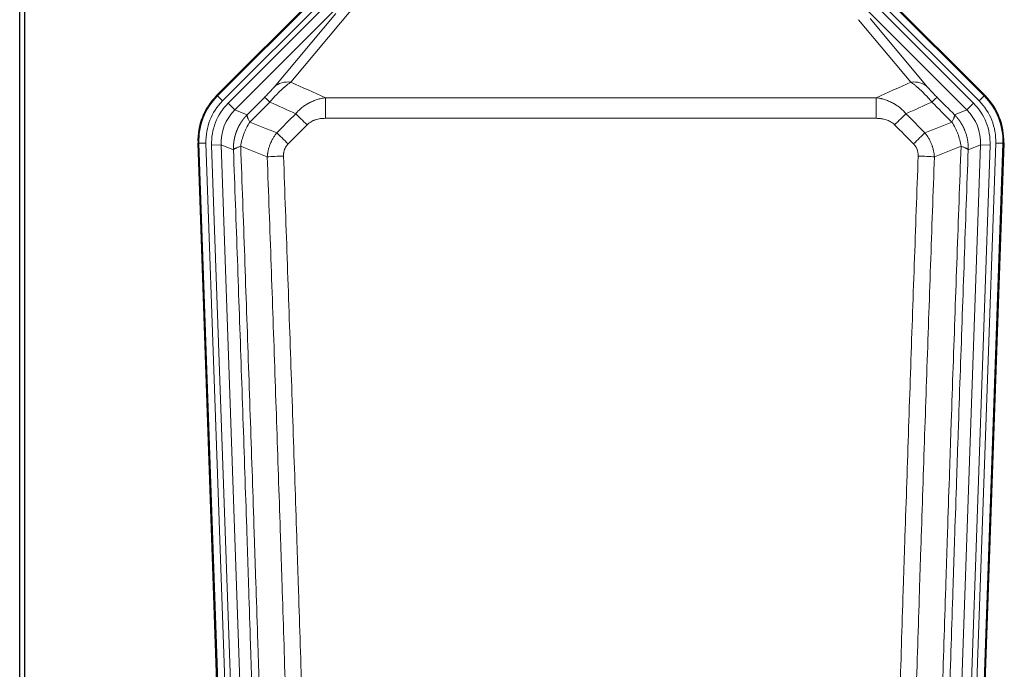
# Model space of a CAD drawing. Header units: inches. Extents: x 0 to 20790, y -12 to 14700.
# Tile 40 of 191: x 4326 to 4742, y 5009 to 5283. Entities that reach past the tile are written whole.
import ezdxf

# ---------------------------------------------------------------- set-up
doc = ezdxf.new("R2010")
doc.units = ezdxf.units.IN
doc.layers.add('1', color=7, linetype='Continuous', true_color=0xffffff)

msp = doc.modelspace()

# ---------------------------------------------------------------- linework, layer by layer
at = {"layer": '1', "color": 2, "linetype": 'Continuous', "lineweight": 25}
for p, q in [((4325.546, 4916.217), (4325.546, 5316.797)), ((4327.546, 5316.47), (4327.546, 4892.959)), ((4408.905, 5251.346), (4452.721, 5295.162)), ((4690.372, 5295.162), (4734.188, 5251.346)), ((4414.142, 4855.694), (4401.024, 5231.34)), ((4742.068, 5231.34), (4728.951, 4855.694))]:
    msp.add_line(p, q, dxfattribs=at)
at = {"layer": '1', "color": 110, "linetype": 'Continuous', "lineweight": 13}
for p, q in [((4409.286, 5251.196), (4452.877, 5294.787)), ((4690.216, 5294.787), (4733.807, 5251.196)), ((4454.995, 5292.669), (4411.404, 5249.078)), ((4413.796, 5248.136), (4455.971, 5290.311)), ((4729.297, 5248.136), (4687.121, 5290.311)), ((4731.689, 5249.078), (4688.098, 5292.669)), ((4458.796, 5287.487), (4416.62, 5245.311)), ((4433.272, 5254.977), (4459.35, 5286.15)), ((4466.411, 5288.196), (4440.333, 5257.023)), ((4726.472, 5245.311), (4684.297, 5287.487)), ((4702.759, 5257.023), (4680.645, 5283.459)), ((4685.547, 5283.994), (4709.821, 5254.977)), ((4408.905, 5251.346), (4409.286, 5251.196)), ((4411.404, 5249.078), (4409.286, 5251.196)), ((4413.796, 5248.136), (4416.62, 5245.311)), ((4454.96, 5241.744), (4454.96, 5250.452)), ((4454.96, 5250.452), (4688.133, 5250.452)), ((4688.133, 5241.744), (4688.133, 5250.452)), ((4726.472, 5245.311), (4729.297, 5248.136)), ((4733.807, 5251.196), (4731.689, 5249.078)), ((4733.807, 5251.196), (4734.188, 5251.346)), ((4416.62, 5245.311), (4421.845, 5243.253)), ((4721.248, 5243.253), (4726.472, 5245.311)), ((4688.133, 5241.744), (4454.96, 5241.744)), ((4401.405, 5231.19), (4401.024, 5231.34)), ((4404.399, 5231.294), (4401.405, 5231.19)), ((4414.516, 4855.747), (4401.405, 5231.19)), ((4404.399, 5231.294), (4417.51, 4855.851)), ((4725.583, 4855.851), (4738.694, 5231.294)), ((4741.688, 5231.19), (4728.577, 4855.747)), ((4741.688, 5231.19), (4738.694, 5231.294)), ((4742.068, 5231.34), (4741.688, 5231.19)), ((4406.791, 5230.352), (4410.783, 5230.492)), ((4406.791, 5230.352), (4419.857, 4856.181)), ((4416.031, 5228.424), (4410.783, 5230.492)), ((4410.783, 5230.492), (4423.849, 4856.321)), ((4719.244, 4856.321), (4732.31, 5230.492)), ((4736.302, 5230.352), (4723.236, 4856.181)), ((4732.31, 5230.492), (4727.062, 5228.424)), ((4732.31, 5230.492), (4736.302, 5230.352))]:
    msp.add_line(p, q, dxfattribs=at)
for centre, major_axis, ratio, start_param, end_param in [((4440.333, 5247.916), (-7.67, 6.416), 0.860824, 5.3364913, 6.1801624), ((4702.759, 5247.916), (-7.67, -6.416), 0.860824, 3.2446156, 4.0882866), ((4428.418, 5232.104), (25.153, -9.908), 0.9987323, 2.7320361, 3.5511492), ((4428.418, 5232.104, 0), (22.366, -8.81), 0.9983711, 2.7320361, 3.5511492), ((4430.81, 5231.162, 0), (-22.366, 8.81), 0.9983711, 5.8736288, 6.6927419), ((4436.246, 5243.551), (7.081, -7.061), 0.0269081, 2.343706, 3.0892138), ((4706.847, 5243.551), (-7.081, -7.061), 0.0269081, 3.1939715, 3.9394793), ((4712.283, 5231.162, 0), (22.366, 8.81), 0.9983711, 5.8736288, 6.6927419), ((4714.675, 5232.104, 0), (-22.366, -8.81), 0.9983711, 2.7320361, 3.5511492), ((4714.675, 5232.104), (-25.153, -9.908), 0.9987323, 2.7320361, 3.5511492), ((4430.81, 5231.162), (18.651, -7.347), 0.9977215, 2.7320361, 3.5511492), ((4447.202, 5238.621), (7.096, -7.046), 0.0275577, 1.5981516, 2.344042), ((4695.891, 5238.621), (-7.096, -7.046), 0.0275577, 3.9391433, 4.6850337), ((4712.283, 5231.162), (-18.651, -7.347), 0.9977215, 2.7320361, 3.5511492), ((4439.193, 5230.556), (7.095, -7.047), 0.0252539, 1.5958719, 2.342907), ((4703.9, 5230.556), (7.095, 7.047), 0.0252539, 0.7986857, 1.5457208), ((4437.221, 5225.469), (-9.993, -0.365), 0.0335157, 4.711165, 5.4709844), ((4705.872, 5225.469), (-9.993, 0.365), 0.0335157, 3.9537936, 4.713613)]:
    msp.add_ellipse(centre, major_axis=major_axis, ratio=ratio, start_param=start_param, end_param=end_param, dxfattribs=at)
at = {"layer": '1', "color": 2, "linetype": 'Continuous', "lineweight": 25}
for centre, major_axis in [((4428.046, 5232.251, 0), (25.162, -9.912)), ((4715.047, 5232.251, 0), (-25.162, -9.912))]:
    msp.add_ellipse(centre, major_axis=major_axis, ratio=0.9983711, start_param=2.7320361, end_param=3.5511492, dxfattribs=at)
at = {"layer": '1', "color": 110, "linetype": 'Continuous', "lineweight": 13}
for points, knots in [([(4431.438, 5248.618), (4431.822, 5249.077), (4432.592, 5249.974), (4433.368, 5250.828), (4433.952, 5251.453), (4434.147, 5251.659), (4434.391, 5251.912), (4434.44, 5251.963), (4434.537, 5252.064), (4434.683, 5252.214), (4434.829, 5252.361), (4435.313, 5252.849), (4435.697, 5253.223), (4436.456, 5253.939), (4436.831, 5254.281), (4437.296, 5254.689), (4437.389, 5254.769), (4437.573, 5254.928), (4437.848, 5255.162), (4438.118, 5255.385), (4438.653, 5255.816), (4439, 5256.084), (4439.51, 5256.458), (4439.678, 5256.578), (4439.926, 5256.75), (4440.009, 5256.807), (4440.172, 5256.917), (4440.253, 5256.971), (4440.333, 5257.023)], [0, 0, 0, 0, 0.125, 0.25, 0.25, 0.3125, 0.3125, 0.328125, 0.328125, 0.34375, 0.375, 0.375, 0.5, 0.5, 0.625, 0.625, 0.65625, 0.65625, 0.6875, 0.75, 0.75, 0.875, 0.875, 0.9375, 0.9375, 0.96875, 0.96875, 1, 1, 1, 1]), ([(4702.759, 5257.023), (4703.081, 5256.813), (4703.412, 5256.583), (4704.089, 5256.087), (4704.436, 5255.819), (4704.97, 5255.388), (4705.15, 5255.239), (4705.424, 5255.009), (4705.516, 5254.931), (4705.654, 5254.812), (4705.701, 5254.772), (4705.793, 5254.691), (4706.211, 5254.327), (4707.009, 5253.601), (4707.774, 5252.855), (4708.353, 5252.272), (4708.547, 5252.074), (4708.839, 5251.77), (4708.936, 5251.668), (4709.083, 5251.514), (4709.132, 5251.462), (4709.23, 5251.358), (4709.279, 5251.306), (4709.719, 5250.835), (4710.109, 5250.405), (4710.884, 5249.527), (4711.27, 5249.078), (4711.655, 5248.618)], [0, 0, 0, 0, 0.125, 0.125, 0.25, 0.25, 0.3125, 0.3125, 0.34375, 0.34375, 0.359375, 0.359375, 0.375, 0.5, 0.625, 0.625, 0.6875, 0.6875, 0.71875, 0.71875, 0.734375, 0.734375, 0.75, 0.75, 0.875, 0.875, 1, 1, 1, 1]), ([(4433.272, 5254.977), (4433.247, 5254.947), (4433.221, 5254.916), (4433.168, 5254.853), (4433.141, 5254.822), (4433.058, 5254.724), (4433.001, 5254.657), (4432.821, 5254.451), (4432.693, 5254.304), (4432.485, 5254.071), (4432.413, 5253.991), (4432.301, 5253.868), (4432.245, 5253.805), (4432.186, 5253.741), (4432.147, 5253.698), (4432.127, 5253.677), (4431.948, 5253.481), (4431.781, 5253.3), (4431.43, 5252.924), (4431.246, 5252.73), (4431.006, 5252.477), (4430.933, 5252.401), (4430.859, 5252.324), (4430.809, 5252.272), (4430.784, 5252.246), (4430.659, 5252.115), (4430.558, 5252.01), (4430.251, 5251.694), (4430.043, 5251.48), (4429.619, 5251.05), (4429.404, 5250.832), (4429.185, 5250.613)], [0, 0, 0, 0, 0.03125, 0.03125, 0.0625, 0.0625, 0.125, 0.125, 0.25, 0.25, 0.3125, 0.3125, 0.34375, 0.359375, 0.359375, 0.375, 0.375, 0.5, 0.5, 0.625, 0.625, 0.65625, 0.671875, 0.671875, 0.6875, 0.6875, 0.75, 0.75, 0.875, 0.875, 1, 1, 1, 1]), ([(4713.908, 5250.613), (4713.689, 5250.833), (4713.472, 5251.051), (4713.046, 5251.484), (4712.837, 5251.699), (4712.579, 5251.965), (4712.527, 5252.019), (4712.426, 5252.124), (4712.275, 5252.281), (4712.129, 5252.434), (4711.842, 5252.734), (4711.66, 5252.928), (4711.31, 5253.302), (4711.143, 5253.483), (4710.963, 5253.679), (4710.943, 5253.701), (4710.904, 5253.744), (4710.846, 5253.808), (4710.713, 5253.954), (4710.606, 5254.074), (4710.398, 5254.307), (4710.27, 5254.453), (4710.032, 5254.727), (4709.922, 5254.856), (4709.821, 5254.977)], [0, 0, 0, 0, 0.125, 0.125, 0.25, 0.25, 0.28125, 0.28125, 0.3125, 0.375, 0.375, 0.5, 0.5, 0.625, 0.625, 0.640625, 0.640625, 0.65625, 0.6875, 0.75, 0.75, 0.875, 0.875, 1, 1, 1, 1]), ([(4442.384, 5243.682), (4442.584, 5243.922), (4442.79, 5244.156), (4443.107, 5244.499), (4443.214, 5244.612), (4443.431, 5244.835), (4443.54, 5244.945), (4444.093, 5245.486), (4444.554, 5245.894), (4445.511, 5246.661), (4446.007, 5247.021), (4446.649, 5247.441), (4446.778, 5247.523), (4446.974, 5247.644), (4447.04, 5247.685), (4447.171, 5247.764), (4447.237, 5247.803), (4447.568, 5247.998), (4447.903, 5248.184), (4448.243, 5248.36), (4448.379, 5248.43), (4448.447, 5248.464), (4448.653, 5248.567), (4448.79, 5248.633), (4449.204, 5248.826), (4449.481, 5248.949), (4450.319, 5249.295), (4450.884, 5249.499), (4452.027, 5249.857), (4452.605, 5250.011), (4453.773, 5250.268), (4454.364, 5250.373), (4454.96, 5250.452)], [0, 0, 0, 0, 0.0625, 0.0625, 0.09375, 0.09375, 0.125, 0.125, 0.25, 0.25, 0.375, 0.375, 0.40625, 0.40625, 0.421875, 0.421875, 0.4375, 0.4375, 0.5, 0.515625, 0.515625, 0.53125, 0.53125, 0.5625, 0.5625, 0.625, 0.625, 0.75, 0.75, 0.875, 0.875, 1, 1, 1, 1]), ([(4688.133, 5250.452), (4688.73, 5250.373), (4689.398, 5250.255), (4690.062, 5250.104), (4690.209, 5250.07), (4690.283, 5250.053), (4690.503, 5249.999), (4690.65, 5249.961), (4691.087, 5249.844), (4691.377, 5249.76), (4692.239, 5249.489), (4692.804, 5249.284), (4693.917, 5248.821), (4694.464, 5248.565), (4695.27, 5248.14), (4695.669, 5247.917), (4696.063, 5247.679), (4696.259, 5247.558), (4696.324, 5247.517), (4696.454, 5247.434), (4696.518, 5247.392), (4697.097, 5247.013), (4697.594, 5246.652), (4698.549, 5245.885), (4699.008, 5245.479), (4699.887, 5244.617), (4700.308, 5244.162), (4700.709, 5243.682)], [0, 0, 0, 0, 0.125, 0.140625, 0.140625, 0.15625, 0.15625, 0.1875, 0.1875, 0.25, 0.25, 0.375, 0.375, 0.5, 0.5, 0.5625, 0.59375, 0.59375, 0.609375, 0.609375, 0.625, 0.625, 0.75, 0.75, 0.875, 0.875, 1, 1, 1, 1]), ([(4416.031, 5228.424), (4416.03, 5228.447), (4416.028, 5228.494), (4416.027, 5228.563), (4416.025, 5228.632), (4416.024, 5228.701), (4416.022, 5228.77), (4416.021, 5228.839), (4416.021, 5228.908), (4416.02, 5228.977), (4416.02, 5229.046), (4416.02, 5229.115), (4416.02, 5229.184), (4416.021, 5229.253), (4416.022, 5229.322), (4416.023, 5229.391), (4416.024, 5229.459), (4416.025, 5229.528), (4416.027, 5229.597), (4416.029, 5229.665), (4416.031, 5229.734), (4416.033, 5229.803), (4416.036, 5229.871), (4416.039, 5229.939), (4416.042, 5230.008), (4416.045, 5230.076), (4416.049, 5230.144), (4416.053, 5230.213), (4416.057, 5230.281), (4416.061, 5230.349), (4416.065, 5230.417), (4416.07, 5230.485), (4416.075, 5230.553), (4416.08, 5230.621), (4416.085, 5230.689), (4416.091, 5230.757), (4416.097, 5230.825), (4416.103, 5230.892), (4416.109, 5230.96), (4416.115, 5231.027), (4416.122, 5231.095), (4416.129, 5231.162), (4416.136, 5231.23), (4416.144, 5231.297), (4416.151, 5231.364), (4416.159, 5231.432), (4416.167, 5231.499), (4416.175, 5231.566), (4416.184, 5231.633), (4416.192, 5231.7), (4416.201, 5231.767), (4416.211, 5231.834), (4416.22, 5231.9), (4416.229, 5231.967), (4416.239, 5232.034), (4416.249, 5232.1), (4416.259, 5232.167), (4416.27, 5232.233), (4416.281, 5232.3), (4416.291, 5232.366), (4416.303, 5232.432), (4416.314, 5232.498), (4416.325, 5232.564), (4416.337, 5232.63), (4416.349, 5232.696), (4416.361, 5232.762), (4416.374, 5232.827), (4416.386, 5232.893), (4416.399, 5232.959), (4416.412, 5233.024), (4416.425, 5233.09), (4416.438, 5233.155), (4416.452, 5233.22), (4416.466, 5233.285), (4416.48, 5233.35), (4416.494, 5233.415), (4416.509, 5233.48), (4416.523, 5233.545), (4416.538, 5233.61), (4416.553, 5233.675), (4416.568, 5233.739), (4416.584, 5233.804), (4416.6, 5233.868), (4416.615, 5233.932), (4416.631, 5233.997), (4416.648, 5234.061), (4416.664, 5234.125), (4416.681, 5234.189), (4416.698, 5234.253), (4416.715, 5234.316), (4416.732, 5234.38), (4416.75, 5234.444), (4416.767, 5234.507), (4416.785, 5234.57), (4416.803, 5234.634), (4416.821, 5234.697), (4416.84, 5234.76), (4416.858, 5234.823), (4416.877, 5234.886), (4416.896, 5234.949), (4416.916, 5235.012), (4416.935, 5235.074), (4416.955, 5235.137), (4416.974, 5235.199), (4416.994, 5235.261), (4417.015, 5235.324), (4417.035, 5235.386), (4417.055, 5235.448), (4417.076, 5235.51), (4417.097, 5235.571), (4417.118, 5235.633), (4417.14, 5235.695), (4417.161, 5235.756), (4417.183, 5235.818), (4417.205, 5235.879), (4417.227, 5235.94), (4417.249, 5236.001), (4417.271, 5236.062), (4417.294, 5236.123), (4417.317, 5236.184), (4417.34, 5236.244), (4417.363, 5236.305), (4417.386, 5236.365), (4417.409, 5236.425), (4417.433, 5236.486), (4417.457, 5236.546), (4417.481, 5236.606), (4417.505, 5236.665), (4417.53, 5236.725), (4417.554, 5236.785), (4417.579, 5236.844), (4417.604, 5236.904), (4417.629, 5236.963), (4417.654, 5237.022), (4417.68, 5237.081), (4417.705, 5237.14), (4417.731, 5237.199), (4417.757, 5237.258), (4417.783, 5237.316), (4417.809, 5237.375), (4417.836, 5237.433), (4417.862, 5237.491), (4417.889, 5237.549), (4417.916, 5237.607), (4417.943, 5237.665), (4417.971, 5237.723), (4417.998, 5237.78), (4418.026, 5237.838), (4418.053, 5237.895), (4418.081, 5237.953), (4418.109, 5238.01), (4418.138, 5238.067), (4418.166, 5238.123), (4418.195, 5238.18), (4418.223, 5238.237), (4418.252, 5238.293), (4418.281, 5238.35), (4418.311, 5238.406), (4418.34, 5238.462), (4418.37, 5238.518), (4418.399, 5238.574), (4418.429, 5238.63), (4418.459, 5238.685), (4418.489, 5238.741), (4418.52, 5238.796), (4418.55, 5238.851), (4418.581, 5238.906), (4418.612, 5238.961), (4418.643, 5239.016), (4418.674, 5239.071), (4418.705, 5239.126), (4418.736, 5239.18), (4418.768, 5239.234), (4418.8, 5239.288), (4418.831, 5239.342), (4418.863, 5239.396), (4418.896, 5239.45), (4418.928, 5239.504), (4418.96, 5239.557), (4418.993, 5239.611), (4419.026, 5239.664), (4419.058, 5239.717), (4419.091, 5239.77), (4419.125, 5239.823), (4419.158, 5239.876), (4419.191, 5239.928), (4419.225, 5239.981), (4419.259, 5240.033), (4419.292, 5240.085), (4419.326, 5240.137), (4419.361, 5240.189), (4419.395, 5240.241), (4419.429, 5240.292), (4419.464, 5240.344), (4419.498, 5240.395), (4419.533, 5240.446), (4419.568, 5240.497), (4419.603, 5240.548), (4419.638, 5240.599), (4419.674, 5240.65), (4419.709, 5240.7), (4419.745, 5240.75), (4419.781, 5240.801), (4419.817, 5240.851), (4419.853, 5240.901), (4419.889, 5240.95), (4419.925, 5241), (4419.961, 5241.049), (4419.998, 5241.099), (4420.034, 5241.148), (4420.071, 5241.197), (4420.108, 5241.246), (4420.145, 5241.295), (4420.182, 5241.343), (4420.219, 5241.392), (4420.257, 5241.44), (4420.294, 5241.488), (4420.332, 5241.537), (4420.37, 5241.584), (4420.408, 5241.632), (4420.446, 5241.68), (4420.484, 5241.727), (4420.522, 5241.775), (4420.56, 5241.822), (4420.599, 5241.869), (4420.637, 5241.916), (4420.676, 5241.962), (4420.715, 5242.009), (4420.754, 5242.056), (4420.793, 5242.102), (4420.832, 5242.148), (4420.871, 5242.194), (4420.91, 5242.24), (4420.95, 5242.286), (4420.99, 5242.331), (4421.029, 5242.376), (4421.069, 5242.422), (4421.109, 5242.467), (4421.149, 5242.512), (4421.189, 5242.557), (4421.229, 5242.601), (4421.27, 5242.646), (4421.31, 5242.69), (4421.351, 5242.734), (4421.391, 5242.778), (4421.432, 5242.822), (4421.473, 5242.866), (4421.514, 5242.91), (4421.555, 5242.953), (4421.596, 5242.997), (4421.637, 5243.04), (4421.679, 5243.083), (4421.72, 5243.126), (4421.762, 5243.168), (4421.804, 5243.211), (4421.831, 5243.239), (4421.845, 5243.253)], [0, 0, 0, 0, 0.0042303, 0.0084583, 0.0126838, 0.016907, 0.0211277, 0.0253461, 0.0295621, 0.0337757, 0.037987, 0.0421959, 0.0464023, 0.0506064, 0.0548082, 0.0590075, 0.0632045, 0.0673991, 0.0715913, 0.0757811, 0.0799686, 0.0841537, 0.0883364, 0.0925167, 0.0966947, 0.1008703, 0.1050435, 0.1092144, 0.1133829, 0.117549, 0.1217128, 0.1258741, 0.1300332, 0.1341898, 0.1383441, 0.1424961, 0.1466456, 0.1507929, 0.1549377, 0.1590802, 0.1632203, 0.1673581, 0.1714935, 0.1756266, 0.1797573, 0.1838856, 0.1880116, 0.1921352, 0.1962565, 0.2003755, 0.204492, 0.2086063, 0.2127182, 0.2168277, 0.2209349, 0.2250397, 0.2291422, 0.2332423, 0.2373401, 0.2414356, 0.2455287, 0.2496195, 0.2537079, 0.257794, 0.2618777, 0.2659591, 0.2700382, 0.2741149, 0.2781893, 0.2822614, 0.2863311, 0.2903985, 0.2944635, 0.2985262, 0.3025866, 0.3066447, 0.3107004, 0.3147538, 0.3188048, 0.3228536, 0.3269, 0.3309441, 0.3349858, 0.3390253, 0.3430624, 0.3470972, 0.3511296, 0.3551598, 0.3591876, 0.3632131, 0.3672363, 0.3712571, 0.3752757, 0.3792919, 0.3833058, 0.3873174, 0.3913267, 0.3953337, 0.3993384, 0.4033407, 0.4073408, 0.4113385, 0.4153339, 0.419327, 0.4233179, 0.4273064, 0.4312926, 0.4352765, 0.4392581, 0.4432373, 0.4472143, 0.451189, 0.4551614, 0.4591315, 0.4630993, 0.4670648, 0.471028, 0.4749889, 0.4789475, 0.4829038, 0.4868578, 0.4908095, 0.494759, 0.4987061, 0.502651, 0.5065936, 0.5105338, 0.5144718, 0.5184076, 0.522341, 0.5262721, 0.530201, 0.5341276, 0.5380519, 0.5419739, 0.5458936, 0.5498111, 0.5537262, 0.5576392, 0.5615498, 0.5654581, 0.5693642, 0.573268, 0.5771696, 0.5810688, 0.5849658, 0.5888606, 0.592753, 0.5966432, 0.6005311, 0.6044168, 0.6083002, 0.6121813, 0.6160602, 0.6199368, 0.6238111, 0.6276832, 0.6315531, 0.6354206, 0.6392859, 0.643149, 0.6470098, 0.6508684, 0.6547247, 0.6585787, 0.6624305, 0.66628, 0.6701273, 0.6739724, 0.6778152, 0.6816557, 0.685494, 0.6893301, 0.6931639, 0.6969955, 0.7008248, 0.7046519, 0.7084768, 0.7122994, 0.7161198, 0.7199379, 0.7237539, 0.7275675, 0.731379, 0.7351882, 0.7389952, 0.7427999, 0.7466024, 0.7504027, 0.7542008, 0.7579966, 0.7617902, 0.7655816, 0.7693708, 0.7731577, 0.7769424, 0.7807249, 0.7845052, 0.7882833, 0.7920591, 0.7958327, 0.7996042, 0.8033734, 0.8071403, 0.8109051, 0.8146677, 0.818428, 0.8221862, 0.8259421, 0.8296958, 0.8334474, 0.8371967, 0.8409438, 0.8446887, 0.8484314, 0.8521719, 0.8559102, 0.8596463, 0.8633802, 0.867112, 0.8708415, 0.8745688, 0.8782939, 0.8820169, 0.8857376, 0.8894562, 0.8931726, 0.8968867, 0.9005987, 0.9043086, 0.9080162, 0.9117216, 0.9154249, 0.919126, 0.9228249, 0.9265216, 0.9302161, 0.9339085, 0.9375987, 0.9412867, 0.9449725, 0.9486562, 0.9523377, 0.956017, 0.9596942, 0.9633691, 0.967042, 0.9707126, 0.9743811, 0.9780474, 0.9817116, 0.9853736, 0.9890334, 0.9926911, 0.9963466, 1, 1, 1, 1]), ([(4422.951, 5240.095), (4422.844, 5240.302), (4422.744, 5240.501), (4422.557, 5240.882), (4422.47, 5241.065), (4422.31, 5241.41), (4422.238, 5241.574), (4422.109, 5241.882), (4422.052, 5242.027), (4421.956, 5242.295), (4421.916, 5242.419), (4421.853, 5242.645), (4421.831, 5242.747), (4421.79, 5243.022), (4421.799, 5243.16), (4421.845, 5243.253)], [0, 0, 0, 0, 0.125, 0.125, 0.25, 0.25, 0.375, 0.375, 0.5, 0.5, 0.625, 0.625, 0.75, 0.75, 1, 1, 1, 1]), ([(4721.248, 5243.253), (4721.294, 5243.16), (4721.303, 5243.022), (4721.262, 5242.747), (4721.24, 5242.645), (4721.177, 5242.419), (4721.137, 5242.295), (4721.041, 5242.027), (4720.984, 5241.882), (4720.855, 5241.574), (4720.783, 5241.41), (4720.623, 5241.065), (4720.536, 5240.882), (4720.349, 5240.501), (4720.248, 5240.302), (4720.142, 5240.095)], [0, 0, 0, 0, 0.25, 0.25, 0.375, 0.375, 0.5, 0.5, 0.625, 0.625, 0.75, 0.75, 0.875, 0.875, 1, 1, 1, 1]), ([(4721.248, 5243.253), (4721.265, 5243.236), (4721.299, 5243.201), (4721.35, 5243.148), (4721.402, 5243.096), (4721.453, 5243.042), (4721.504, 5242.989), (4721.554, 5242.936), (4721.605, 5242.882), (4721.655, 5242.828), (4721.706, 5242.774), (4721.756, 5242.72), (4721.806, 5242.665), (4721.856, 5242.61), (4721.905, 5242.555), (4721.955, 5242.5), (4722.004, 5242.444), (4722.053, 5242.389), (4722.102, 5242.333), (4722.151, 5242.277), (4722.199, 5242.22), (4722.248, 5242.164), (4722.296, 5242.107), (4722.344, 5242.05), (4722.392, 5241.992), (4722.44, 5241.935), (4722.487, 5241.877), (4722.535, 5241.819), (4722.582, 5241.761), (4722.629, 5241.703), (4722.676, 5241.644), (4722.723, 5241.585), (4722.769, 5241.526), (4722.815, 5241.467), (4722.861, 5241.408), (4722.907, 5241.348), (4722.953, 5241.288), (4722.999, 5241.228), (4723.044, 5241.168), (4723.089, 5241.107), (4723.134, 5241.046), (4723.179, 5240.985), (4723.223, 5240.924), (4723.268, 5240.863), (4723.312, 5240.801), (4723.356, 5240.739), (4723.4, 5240.677), (4723.443, 5240.615), (4723.487, 5240.553), (4723.53, 5240.49), (4723.573, 5240.427), (4723.615, 5240.364), (4723.658, 5240.301), (4723.7, 5240.237), (4723.742, 5240.174), (4723.784, 5240.11), (4723.826, 5240.046), (4723.868, 5239.981), (4723.909, 5239.917), (4723.95, 5239.852), (4723.991, 5239.787), (4724.031, 5239.722), (4724.072, 5239.657), (4724.112, 5239.591), (4724.152, 5239.525), (4724.192, 5239.46), (4724.231, 5239.393), (4724.271, 5239.327), (4724.31, 5239.261), (4724.348, 5239.194), (4724.387, 5239.127), (4724.425, 5239.06), (4724.464, 5238.993), (4724.502, 5238.925), (4724.539, 5238.857), (4724.577, 5238.79), (4724.614, 5238.722), (4724.651, 5238.653), (4724.688, 5238.585), (4724.724, 5238.516), (4724.76, 5238.447), (4724.797, 5238.378), (4724.832, 5238.309), (4724.868, 5238.24), (4724.903, 5238.17), (4724.938, 5238.101), (4724.973, 5238.031), (4725.008, 5237.96), (4725.042, 5237.89), (4725.076, 5237.82), (4725.11, 5237.749), (4725.144, 5237.678), (4725.177, 5237.607), (4725.21, 5237.536), (4725.243, 5237.465), (4725.275, 5237.393), (4725.308, 5237.321), (4725.34, 5237.249), (4725.371, 5237.177), (4725.403, 5237.105), (4725.434, 5237.033), (4725.465, 5236.96), (4725.496, 5236.887), (4725.527, 5236.814), (4725.557, 5236.741), (4725.587, 5236.668), (4725.616, 5236.594), (4725.646, 5236.521), (4725.844, 5236.02), (4726.178, 5235.07), (4726.566, 5233.641), (4726.852, 5232.167), (4727.03, 5230.655), (4727.073, 5229.588), (4727.073, 5228.982), (4727.072, 5228.843), (4727.07, 5228.704), (4727.067, 5228.564), (4727.064, 5228.471), (4727.062, 5228.424)], [0, 0, 0, 0, 0.0045083, 0.0090195, 0.0135338, 0.0180512, 0.0225715, 0.0270949, 0.0316214, 0.0361509, 0.0406834, 0.0452189, 0.0497575, 0.0542992, 0.0588439, 0.0633916, 0.0679424, 0.0724963, 0.0770532, 0.0816132, 0.0861762, 0.0907423, 0.0953114, 0.0998837, 0.104459, 0.1090373, 0.1136188, 0.1182033, 0.1227909, 0.1273815, 0.1319753, 0.1365721, 0.141172, 0.145775, 0.1503811, 0.1549903, 0.1596025, 0.1642179, 0.1688364, 0.1734579, 0.1780826, 0.1827103, 0.1873412, 0.1919752, 0.1966123, 0.2012524, 0.2058957, 0.2105422, 0.2151917, 0.2198443, 0.2245001, 0.229159, 0.233821, 0.2384861, 0.2431544, 0.2478258, 0.2525003, 0.2571779, 0.2618587, 0.2665427, 0.2712297, 0.2759199, 0.2806133, 0.2853097, 0.2900094, 0.2947122, 0.2994181, 0.3041272, 0.3088394, 0.3135548, 0.3182733, 0.322995, 0.3277199, 0.3324479, 0.3371791, 0.3419135, 0.346651, 0.3513917, 0.3561355, 0.3608826, 0.3656328, 0.3703861, 0.3751427, 0.3799024, 0.3846654, 0.3894315, 0.3942008, 0.3989732, 0.4037489, 0.4085278, 0.4133098, 0.4180951, 0.4228835, 0.4276751, 0.43247, 0.437268, 0.4420692, 0.4468737, 0.4516813, 0.4564922, 0.4613063, 0.4661235, 0.470944, 0.4757677, 0.4805947, 0.4854248, 0.4902582, 0.4950947, 0.4999345, 0.5888915, 0.6791125, 0.7706071, 0.8633844, 0.9574535, 0.965938, 0.9744348, 0.9829441, 0.9914659, 1, 1, 1, 1]), ([(4419.086, 5229.9), (4419.215, 5230.803), (4419.393, 5231.705), (4419.85, 5233.49), (4420.127, 5234.372), (4420.615, 5235.665), (4420.79, 5236.091), (4421.162, 5236.931), (4421.359, 5237.345), (4421.986, 5238.565), (4422.448, 5239.349), (4422.951, 5240.095)], [0, 0, 0, 0, 0.25, 0.25, 0.5, 0.5, 0.625, 0.625, 0.75, 0.75, 1, 1, 1, 1]), ([(4447.202, 5239.009), (4447.327, 5239.136), (4447.457, 5239.258), (4447.658, 5239.434), (4447.727, 5239.492), (4447.865, 5239.604), (4447.934, 5239.659), (4448.287, 5239.926), (4448.581, 5240.12), (4449.191, 5240.472), (4449.507, 5240.63), (4449.915, 5240.807), (4449.997, 5240.841), (4450.162, 5240.908), (4450.244, 5240.94), (4450.492, 5241.032), (4450.659, 5241.09), (4451.16, 5241.25), (4451.497, 5241.34), (4452.177, 5241.492), (4452.519, 5241.553), (4453.209, 5241.65), (4453.556, 5241.686), (4454.255, 5241.732), (4454.607, 5241.744), (4454.96, 5241.744)], [0, 0, 0, 0, 0.0625, 0.0625, 0.09375, 0.09375, 0.125, 0.125, 0.25, 0.25, 0.375, 0.375, 0.40625, 0.40625, 0.4375, 0.4375, 0.5, 0.5, 0.625, 0.625, 0.75, 0.75, 0.875, 0.875, 1, 1, 1, 1]), ([(4688.133, 5241.744), (4688.486, 5241.744), (4688.84, 5241.732), (4689.281, 5241.703), (4689.369, 5241.696), (4689.545, 5241.681), (4689.633, 5241.673), (4689.896, 5241.645), (4690.071, 5241.624), (4690.593, 5241.55), (4690.938, 5241.487), (4691.621, 5241.334), (4691.958, 5241.242), (4692.626, 5241.028), (4692.956, 5240.905), (4693.321, 5240.745), (4693.362, 5240.727), (4693.443, 5240.69), (4693.563, 5240.634), (4693.841, 5240.499), (4694.073, 5240.374), (4694.527, 5240.111), (4694.818, 5239.918), (4695.375, 5239.494), (4695.641, 5239.263), (4695.891, 5239.009)], [0, 0, 0, 0, 0.125, 0.125, 0.15625, 0.15625, 0.1875, 0.1875, 0.25, 0.25, 0.375, 0.375, 0.5, 0.5, 0.625, 0.625, 0.640625, 0.640625, 0.65625, 0.6875, 0.75, 0.75, 0.875, 0.875, 1, 1, 1, 1]), ([(4720.142, 5240.095), (4720.645, 5239.349), (4721.107, 5238.565), (4721.733, 5237.345), (4721.931, 5236.931), (4722.303, 5236.091), (4722.478, 5235.665), (4722.965, 5234.372), (4723.243, 5233.49), (4723.7, 5231.705), (4723.878, 5230.803), (4724.007, 5229.9)], [0, 0, 0, 0, 0.25, 0.25, 0.375, 0.375, 0.5, 0.5, 0.75, 0.75, 1, 1, 1, 1]), ([(4430.338, 5225.461), (4430.374, 5225.923), (4430.427, 5226.383), (4430.516, 5226.956), (4430.534, 5227.071), (4430.574, 5227.299), (4430.595, 5227.414), (4430.66, 5227.755), (4430.708, 5227.982), (4430.865, 5228.657), (4431.106, 5229.548), (4431.414, 5230.417), (4431.67, 5231.061), (4431.782, 5231.328), (4431.901, 5231.592), (4431.949, 5231.698), (4431.973, 5231.751), (4432.046, 5231.908), (4432.096, 5232.013), (4432.35, 5232.533), (4432.568, 5232.939), (4433.034, 5233.732), (4433.528, 5234.506), (4434.08, 5235.242), (4434.371, 5235.601)], [0, 0, 0, 0, 0.125, 0.125, 0.15625, 0.15625, 0.1875, 0.1875, 0.25, 0.25, 0.375, 0.5, 0.5, 0.5625, 0.578125, 0.578125, 0.59375, 0.59375, 0.625, 0.625, 0.75, 0.75, 0.875, 1, 1, 1, 1]), ([(4708.722, 5235.601), (4709.013, 5235.242), (4709.29, 5234.873), (4709.619, 5234.398), (4709.683, 5234.303), (4709.812, 5234.11), (4709.875, 5234.013), (4710.061, 5233.721), (4710.182, 5233.524), (4710.531, 5232.927), (4710.966, 5232.115), (4711.339, 5231.273), (4711.594, 5230.629), (4711.676, 5230.412), (4711.792, 5230.084), (4711.83, 5229.974), (4711.903, 5229.754), (4711.939, 5229.643), (4712.111, 5229.09), (4712.232, 5228.644), (4712.439, 5227.746), (4712.612, 5226.841), (4712.719, 5225.923), (4712.755, 5225.461)], [0, 0, 0, 0, 0.125, 0.125, 0.15625, 0.15625, 0.1875, 0.1875, 0.25, 0.25, 0.375, 0.5, 0.5, 0.5625, 0.5625, 0.59375, 0.59375, 0.625, 0.625, 0.75, 0.75, 0.875, 1, 1, 1, 1]), ([(4437.221, 5225.804), (4437.212, 5226.041), (4437.215, 5226.277), (4437.232, 5226.572), (4437.236, 5226.631), (4437.246, 5226.749), (4437.251, 5226.808), (4437.27, 5226.984), (4437.286, 5227.101), (4437.341, 5227.448), (4437.39, 5227.677), (4437.51, 5228.128), (4437.582, 5228.35), (4437.708, 5228.678), (4437.753, 5228.787), (4437.826, 5228.948), (4437.851, 5229.002), (4437.902, 5229.109), (4437.928, 5229.162), (4438.063, 5229.424), (4438.181, 5229.626), (4438.437, 5230.017), (4438.575, 5230.205), (4438.87, 5230.569), (4439.027, 5230.744), (4439.193, 5230.912)], [0, 0, 0, 0, 0.125, 0.125, 0.15625, 0.15625, 0.1875, 0.1875, 0.25, 0.25, 0.375, 0.375, 0.5, 0.5, 0.5625, 0.5625, 0.59375, 0.59375, 0.625, 0.625, 0.75, 0.75, 0.875, 0.875, 1, 1, 1, 1]), ([(4703.9, 5230.912), (4704.066, 5230.744), (4704.224, 5230.568), (4704.41, 5230.338), (4704.447, 5230.292), (4704.519, 5230.198), (4704.555, 5230.151), (4704.659, 5230.008), (4704.726, 5229.911), (4704.918, 5229.616), (4705.153, 5229.212), (4705.343, 5228.786), (4705.469, 5228.457), (4705.509, 5228.346), (4705.563, 5228.178), (4705.581, 5228.121), (4705.614, 5228.008), (4705.63, 5227.951), (4705.706, 5227.666), (4705.754, 5227.437), (4705.827, 5226.975), (4705.851, 5226.743), (4705.878, 5226.276), (4705.88, 5226.041), (4705.872, 5225.804)], [0, 0, 0, 0, 0.125, 0.125, 0.15625, 0.15625, 0.1875, 0.1875, 0.25, 0.25, 0.375, 0.5, 0.5, 0.5625, 0.5625, 0.59375, 0.59375, 0.625, 0.625, 0.75, 0.75, 0.875, 0.875, 1, 1, 1, 1]), ([(4416.031, 5228.424), (4416.06, 5228.523), (4416.15, 5228.63), (4416.373, 5228.799), (4416.462, 5228.857), (4416.668, 5228.975), (4416.785, 5229.036), (4417.046, 5229.161), (4417.191, 5229.224), (4417.505, 5229.354), (4417.675, 5229.42), (4418.039, 5229.554), (4418.233, 5229.622), (4418.643, 5229.759), (4418.86, 5229.829), (4419.086, 5229.9)], [0, 0, 0, 0, 0.25, 0.25, 0.375, 0.375, 0.5, 0.5, 0.625, 0.625, 0.75, 0.75, 0.875, 0.875, 1, 1, 1, 1]), ([(4428.226, 4856.936), (4427.781, 4872.346), (4426.875, 4903.191), (4425.468, 4949.533), (4424.498, 4980.476), (4423.944, 4997.896), (4423.882, 4999.831), (4423.758, 5003.703), (4423.572, 5009.511), (4423.135, 5023.064), (4422.757, 5034.686), (4422.439, 5044.372), (4422.375, 5046.309), (4422.247, 5050.184), (4422.056, 5055.996), (4421.605, 5069.558), (4421.215, 5081.183), (4420.429, 5104.431), (4419.366, 5135.43), (4417.725, 5181.927), (4416.6, 5212.925), (4416.031, 5228.424)], [0, 0, 0, 0, 0.125, 0.25, 0.375, 0.375, 0.390625, 0.390625, 0.40625, 0.4375, 0.5, 0.5, 0.515625, 0.515625, 0.53125, 0.5625, 0.625, 0.625, 0.75, 0.875, 1, 1, 1, 1]), ([(4419.086, 5229.9), (4419.657, 5214.345), (4420.785, 5183.236), (4422.43, 5136.571), (4423.497, 5105.461), (4424.285, 5082.128), (4424.676, 5070.462), (4425.128, 5056.851), (4425.32, 5051.018), (4425.448, 5047.129), (4425.512, 5045.184), (4425.831, 5035.463), (4426.211, 5023.8), (4426.648, 5010.197), (4426.835, 5004.368), (4426.959, 5000.482), (4427.021, 4998.54), (4427.577, 4981.057), (4428.55, 4950.001), (4429.961, 4903.49), (4430.869, 4872.533), (4431.315, 4857.066)], [0, 0, 0, 0, 0.125, 0.25, 0.375, 0.375, 0.4375, 0.46875, 0.484375, 0.484375, 0.5, 0.5, 0.5625, 0.59375, 0.609375, 0.609375, 0.625, 0.625, 0.75, 0.875, 1, 1, 1, 1]), ([(4711.778, 4857.066), (4711.834, 4858.999), (4711.889, 4860.933), (4712.001, 4864.8), (4712.17, 4870.602), (4712.565, 4884.143), (4712.909, 4895.755), (4713.602, 4918.989), (4714.543, 4949.988), (4716.001, 4996.552), (4717.005, 5027.638), (4717.579, 5045.136), (4717.643, 5047.081), (4717.771, 5050.97), (4717.964, 5056.803), (4718.415, 5070.416), (4718.807, 5082.087), (4719.135, 5091.814), (4719.201, 5093.759), (4719.333, 5097.65), (4719.531, 5103.486), (4719.996, 5117.103), (4720.399, 5128.774), (4721.211, 5152.115), (4722.308, 5183.233), (4723.436, 5214.345), (4724.007, 5229.9)], [0, 0, 0, 0, 0.015625, 0.015625, 0.03125, 0.0625, 0.125, 0.125, 0.25, 0.375, 0.5, 0.5, 0.515625, 0.515625, 0.53125, 0.5625, 0.625, 0.625, 0.640625, 0.640625, 0.65625, 0.6875, 0.75, 0.75, 0.875, 1, 1, 1, 1]), ([(4727.062, 5228.424), (4726.493, 5212.925), (4725.368, 5181.924), (4724.274, 5150.917), (4723.465, 5127.66), (4723.063, 5116.031), (4722.599, 5102.462), (4722.401, 5096.647), (4722.27, 5092.771), (4722.204, 5090.832), (4721.876, 5081.14), (4721.486, 5069.512), (4721.036, 5055.948), (4720.844, 5050.135), (4720.716, 5046.26), (4720.652, 5044.323), (4720.08, 5026.888), (4719.079, 4995.914), (4717.624, 4949.519), (4716.218, 4903.189), (4715.312, 4872.346), (4714.867, 4856.936)], [0, 0, 0, 0, 0.125, 0.25, 0.25, 0.3125, 0.34375, 0.359375, 0.359375, 0.375, 0.375, 0.4375, 0.46875, 0.484375, 0.484375, 0.5, 0.5, 0.625, 0.75, 0.875, 1, 1, 1, 1]), ([(4724.007, 5229.9), (4724.233, 5229.829), (4724.45, 5229.759), (4724.86, 5229.622), (4725.054, 5229.554), (4725.418, 5229.42), (4725.588, 5229.354), (4725.902, 5229.224), (4726.047, 5229.161), (4726.308, 5229.036), (4726.425, 5228.975), (4726.631, 5228.857), (4726.72, 5228.799), (4726.943, 5228.63), (4727.033, 5228.523), (4727.062, 5228.424)], [0, 0, 0, 0, 0.125, 0.125, 0.25, 0.25, 0.375, 0.375, 0.5, 0.5, 0.625, 0.625, 0.75, 0.75, 1, 1, 1, 1]), ([(4442.312, 4858.621), (4441.874, 4873.84), (4440.982, 4904.302), (4440.06, 4934.812), (4439.357, 4957.712), (4439.121, 4965.348), (4438.645, 4980.626), (4438.404, 4988.269), (4437.678, 5011.204), (4437.186, 5026.501), (4436.562, 5045.631), (4436.437, 5049.457), (4436.185, 5057.109), (4435.806, 5068.587), (4435.423, 5080.065), (4434.651, 5103.022), (4433.608, 5133.631), (4431.998, 5179.545), (4430.896, 5210.156), (4430.338, 5225.461)], [0, 0, 0, 0, 0.125, 0.25, 0.25, 0.3125, 0.3125, 0.375, 0.375, 0.5, 0.5, 0.53125, 0.53125, 0.5625, 0.625, 0.625, 0.75, 0.875, 1, 1, 1, 1]), ([(4437.221, 5225.804), (4437.778, 5210.48), (4438.879, 5179.831), (4440.487, 5133.859), (4441.529, 5103.212), (4442.3, 5080.227), (4442.682, 5068.735), (4443.061, 5057.243), (4443.312, 5049.581), (4443.437, 5045.75), (4444.061, 5026.597), (4444.552, 5011.28), (4445.277, 4988.316), (4445.517, 4980.664), (4445.993, 4965.367), (4446.229, 4957.721), (4446.931, 4934.792), (4447.852, 4904.245), (4448.742, 4873.744), (4449.179, 4858.506)], [0, 0, 0, 0, 0.125, 0.25, 0.375, 0.375, 0.4375, 0.46875, 0.46875, 0.5, 0.5, 0.625, 0.625, 0.6875, 0.6875, 0.75, 0.75, 0.875, 1, 1, 1, 1]), ([(4693.913, 4858.506), (4694.351, 4873.744), (4695.241, 4904.245), (4696.162, 4934.792), (4696.864, 4957.721), (4697.1, 4965.367), (4697.576, 4980.664), (4697.816, 4988.316), (4698.541, 5011.28), (4699.032, 5026.597), (4699.656, 5045.75), (4699.781, 5049.581), (4700.032, 5057.243), (4700.411, 5068.735), (4700.793, 5080.227), (4701.564, 5103.212), (4702.606, 5133.859), (4704.214, 5179.831), (4705.314, 5210.48), (4705.872, 5225.804)], [0, 0, 0, 0, 0.125, 0.25, 0.25, 0.3125, 0.3125, 0.375, 0.375, 0.5, 0.5, 0.53125, 0.53125, 0.5625, 0.625, 0.625, 0.75, 0.875, 1, 1, 1, 1]), ([(4712.755, 5225.461), (4712.197, 5210.156), (4711.095, 5179.545), (4709.485, 5133.631), (4708.441, 5103.022), (4707.67, 5080.065), (4707.287, 5068.587), (4706.908, 5057.109), (4706.656, 5049.457), (4706.531, 5045.631), (4705.907, 5026.501), (4705.415, 5011.204), (4704.688, 4988.269), (4704.448, 4980.626), (4703.972, 4965.348), (4703.736, 4957.712), (4703.033, 4934.812), (4702.111, 4904.302), (4701.219, 4873.84), (4700.781, 4858.621)], [0, 0, 0, 0, 0.125, 0.25, 0.375, 0.375, 0.4375, 0.46875, 0.46875, 0.5, 0.5, 0.625, 0.625, 0.6875, 0.6875, 0.75, 0.75, 0.875, 1, 1, 1, 1])]:
    msp.add_open_spline(points, degree=3, knots=knots, dxfattribs=at)
for points in [[(4440.333, 5257.023), (4445.213, 5254.834), (4450.088, 5252.644), (4454.96, 5250.452)], [(4688.133, 5250.452), (4693.005, 5252.644), (4697.88, 5254.834), (4702.759, 5257.023)], [(4421.845, 5243.253), (4424.292, 5245.706), (4426.739, 5248.159), (4429.185, 5250.613)], [(4431.438, 5248.618), (4428.609, 5245.777), (4425.78, 5242.936), (4422.951, 5240.095)], [(4442.384, 5243.682), (4438.738, 5245.328), (4435.089, 5246.973), (4431.438, 5248.618)], [(4711.655, 5248.618), (4708.004, 5246.973), (4704.355, 5245.328), (4700.709, 5243.682)], [(4720.142, 5240.095), (4717.313, 5242.936), (4714.484, 5245.777), (4711.655, 5248.618)], [(4713.908, 5250.613), (4716.354, 5248.159), (4718.801, 5245.706), (4721.248, 5243.253)], [(4434.371, 5235.601), (4437.042, 5238.294), (4439.713, 5240.988), (4442.384, 5243.682)], [(4700.709, 5243.682), (4703.38, 5240.988), (4706.051, 5238.294), (4708.722, 5235.601)], [(4422.951, 5240.095), (4426.756, 5238.592), (4430.562, 5237.094), (4434.371, 5235.601)], [(4447.202, 5239.009), (4444.533, 5236.31), (4441.863, 5233.611), (4439.193, 5230.912)], [(4703.9, 5230.912), (4701.23, 5233.611), (4698.56, 5236.31), (4695.891, 5239.009)], [(4708.722, 5235.601), (4712.531, 5237.094), (4716.337, 5238.592), (4720.142, 5240.095)], [(4430.338, 5225.461), (4426.585, 5226.936), (4422.835, 5228.415), (4419.086, 5229.9)], [(4724.007, 5229.9), (4720.258, 5228.415), (4716.508, 5226.936), (4712.755, 5225.461)]]:
    msp.add_open_spline(points, degree=3, dxfattribs=at)

doc.saveas('drawing.dxf')
